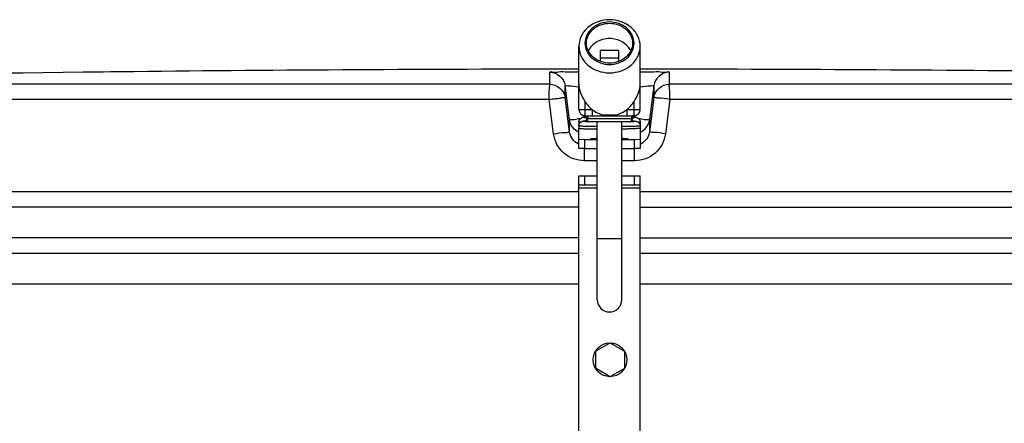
# Model space of a CAD drawing. Header units: millimetres. Extents: x 0 to 297, y 0 to 210.
# Tile 33 of 36: x 230.15 to 236.57, y 182.9 to 185.53. Entities that reach past the tile are written whole.
import ezdxf

# ---------------------------------------------------------------- set-up
doc = ezdxf.new("R2010")
doc.units = ezdxf.units.MM
doc.header["$LTSCALE"] = 16.335
doc.layers.get('0').update_dxf_attribs({"linetype": 'CONTINUOUS'})
doc.layers.add('01_GLOBAL', color=7, linetype='CONTINUOUS')
doc.layers.add('AXES_REF', color=7, linetype='CONTINUOUS')

msp = doc.modelspace()

# ---------------------------------------------------------------- linework, layer by layer
at = {"color": 7, "linetype": 'Continuous'}
for p, q in [((233.9354, 185.3302), (233.9354, 185.2592)), ((234.0554, 185.3302), (233.9354, 185.3302)), ((234.0554, 185.2592), (234.0554, 185.3302)), ((234.0554, 185.2802), (233.9354, 185.2802)), ((230.8902, 185.1922), (230.691, 185.1898)), ((230.857, 185.1918), (230.741, 185.1904)), ((230.8897, 185.1922), (230.857, 185.1918)), ((230.891, 185.1922), (230.8897, 185.1922)), ((233.7954, 184.945), (233.7954, 185.1359)), ((234.1954, 184.945), (234.1954, 185.1359)), ((233.8354, 184.905), (234.1554, 184.905)), ((234.1254, 184.865), (233.8654, 184.865)), ((233.9154, 183.705), (233.9154, 184.865)), ((234.0754, 183.705), (234.0754, 184.865)), ((233.7954, 184.8493), (233.7954, 184.8387)), ((233.7954, 184.6915), (233.7954, 184.8233)), ((234.1954, 184.8493), (234.1954, 184.8387)), ((234.1954, 184.8233), (234.1954, 184.6915)), ((233.7954, 184.7515), (233.8354, 184.7505)), ((233.8354, 184.6905), (233.8354, 184.7505)), ((233.8354, 184.7505), (233.9154, 184.7505)), ((234.0754, 184.7505), (234.1554, 184.7505)), ((234.1554, 184.7505), (234.1954, 184.7515)), ((234.1554, 184.7505), (234.1554, 184.6905)), ((233.8354, 184.6905), (233.7954, 184.6915)), ((233.8354, 184.6905), (233.9154, 184.6905)), ((234.0754, 184.6905), (234.1554, 184.6905)), ((234.1954, 184.6915), (234.1554, 184.6905)), ((233.7954, 182.153), (233.7954, 184.513)), ((233.7954, 184.513), (233.9154, 184.513)), ((233.8354, 184.453), (233.8354, 184.513)), ((234.0754, 184.513), (234.1954, 184.513)), ((234.1554, 184.513), (234.1554, 184.453)), ((234.1954, 182.153), (234.1954, 184.513)), ((233.9154, 184.453), (233.7954, 184.453)), ((234.1954, 184.453), (234.0754, 184.453)), ((233.7954, 184.309), (226.3954, 184.309)), ((234.1954, 184.309), (241.5954, 184.309)), ((233.7954, 184.109), (226.3954, 184.109)), ((234.1954, 184.109), (241.5954, 184.109)), ((226.4954, 184.009), (233.7954, 184.009)), ((234.1954, 184.009), (241.4954, 184.009)), ((233.9976, 183.4218), (233.9058, 183.37)), ((234.0016, 183.4218), (234.0924, 183.3683)), ((233.9038, 183.3665), (233.9029, 183.2611)), ((234.0943, 183.3648), (234.0934, 183.2595)), ((233.9957, 183.2042), (233.9049, 183.2576)), ((233.9997, 183.2041), (234.0914, 183.256))]:
    msp.add_line(p, q, dxfattribs=at)
at = {"color": 9, "linetype": 'Continuous'}
for p, q in [((230.891, 185.1923), (230.891, 185.1922)), ((233.607, 185.1115), (233.607, 185.1898)), ((234.3838, 185.1898), (234.3838, 185.1115)), ((233.607, 185.1115), (226.5029, 185.1115)), ((233.7064, 185.024), (233.7064, 185.1022)), ((233.7345, 184.8775), (233.7064, 185.1022)), ((234.2845, 185.1022), (234.2564, 184.8775)), ((234.2845, 185.1022), (234.2845, 185.024)), ((241.488, 185.1115), (234.3838, 185.1115)), ((233.602, 185.0116), (226.4056, 185.0116)), ((233.6305, 184.7868), (233.602, 185.0116)), ((233.7345, 184.7992), (233.7064, 185.024)), ((233.8354, 184.9974), (233.8354, 184.905)), ((234.1554, 184.905), (234.1554, 184.9974)), ((234.2845, 185.024), (234.2564, 184.7992)), ((234.3889, 185.0116), (234.3604, 184.7868)), ((241.5852, 185.0116), (234.3889, 185.0116)), ((233.7954, 184.945), (233.8829, 184.945)), ((233.8829, 184.945), (233.8829, 184.905)), ((234.1079, 184.945), (234.1079, 184.905)), ((234.1079, 184.945), (234.1954, 184.945)), ((233.7345, 184.7992), (233.7345, 184.8775)), ((233.7355, 184.8713), (233.7345, 184.8775)), ((233.7841, 184.8847), (233.7957, 184.8862)), ((233.7957, 184.8862), (233.8059, 184.8875)), ((233.8331, 184.8962), (233.8319, 184.9059)), ((234.1454, 184.885), (233.8454, 184.885)), ((233.8691, 184.8649), (233.8666, 184.865)), ((233.9154, 184.864), (233.8691, 184.8649)), ((234.0768, 184.864), (234.0755, 184.864)), ((234.1211, 184.8649), (234.0768, 184.864)), ((234.1242, 184.865), (234.1211, 184.8649)), ((234.1306, 184.8652), (234.1271, 184.8651)), ((234.1431, 184.8854), (234.1392, 184.8851)), ((234.1454, 184.8858), (234.1431, 184.8854)), ((234.159, 184.9058), (234.1578, 184.8962)), ((234.185, 184.8875), (234.1951, 184.8862)), ((234.1951, 184.8862), (234.2068, 184.8847)), ((234.2554, 184.8711), (234.2564, 184.8775)), ((234.2564, 184.8775), (234.2564, 184.7992)), ((233.9154, 184.6113), (233.8316, 184.6113)), ((234.1593, 184.6113), (234.0754, 184.6113)), ((233.7954, 184.409), (226.3954, 184.409)), ((233.9154, 184.433), (233.7954, 184.433)), ((234.1954, 184.433), (234.0754, 184.433)), ((241.5954, 184.409), (234.1954, 184.409)), ((233.9154, 184.105), (234.0754, 184.105))]:
    msp.add_line(p, q, dxfattribs=at)
at = {"color": 7, "linetype": 'Continuous'}
msp.add_circle((233.9986, 183.313), 0.11, dxfattribs=at)
for centre, radius, start, end in [((233.9954, -103.641), 288.8497, 90.655481, 91.486375), ((233.9954, -103.641), 288.85, 90.039672, 90.615797), ((233.9954, -103.641), 288.85, 89.384203, 89.960328), ((233.8354, 184.945), 0.04, 180, 270), ((234.1554, 184.945), 0.04, 270, 360), ((233.8254, 184.8858), 0.02, 0, 80.40687), ((233.8654, 184.885), 0.02, 180, 270), ((234.1254, 184.885), 0.02, 270, 360), ((234.1654, 184.8858), 0.02, 99.59313, 180), ((233.9954, 183.705), 0.08, 180, 360), ((233.9995, 183.4184), 0.004, 59.50122, 119.50122), ((233.9078, 183.3665), 0.004, 119.50122, 179.50122), ((234.0903, 183.3649), 0.004, 359.50122, 59.50122), ((233.9069, 183.2611), 0.004, 179.50122, 239.50122), ((234.0894, 183.2595), 0.004, 299.50122, 359.50122), ((233.9977, 183.2076), 0.004, 239.50122, 299.50122)]:
    msp.add_arc(centre, radius, start, end, dxfattribs=at)
at = {"color": 9, "linetype": 'Continuous'}
for centre, radius, start, end in [((233.8543, 184.933), 0.0481, 266.8795, 269.9915), ((233.995, 186.0292), 1.1189, 267.644, 270.02144), ((233.9959, 186.029), 1.1187, 269.97837, 272.35619), ((234.1366, 184.933), 0.0481, 270.00874, 273.11987), ((233.8339, 184.8112), 0.1, 244.21928, 247.55961), ((234.1554, 184.8157), 0.1046, 292.49918, 296.89611)]:
    msp.add_arc(centre, radius, start, end, dxfattribs=at)
at = {"color": 7, "linetype": 'Continuous'}
msp.add_ellipse((233.9954, 185.1359), major_axis=(0, -0.2309), ratio=0.866025, start_param=0.597411, end_param=0.927295, dxfattribs=at)
for points, knots in [([(233.9954, 185.5314), (233.9454, 185.5314), (233.8675, 185.5054), (233.8065, 185.4278), (233.7954, 185.3809), (233.7954, 185.3582)], [0, 0, 0, 0, 0.519469, 0.764859, 1, 1, 1, 1]), ([(233.9954, 185.5168), (233.9554, 185.5168), (233.8931, 185.496), (233.8443, 185.4338), (233.8311, 185.3782), (233.8443, 185.3226), (233.8931, 185.2604), (233.9554, 185.2396), (233.9954, 185.2396)], [0, 0, 0, 0, 0.259735, 0.382429, 0.5, 0.61757, 0.740265, 1, 1, 1, 1]), ([(234.1954, 185.3582), (234.1954, 185.3809), (234.1843, 185.4278), (234.1234, 185.5054), (234.0455, 185.5314), (233.9954, 185.5314)], [0, 0, 0, 0, 0.235141, 0.480531, 1, 1, 1, 1]), ([(233.9954, 185.2396), (234.0355, 185.2396), (234.0978, 185.2604), (234.1466, 185.3226), (234.1598, 185.3782), (234.1466, 185.4338), (234.0978, 185.496), (234.0355, 185.5168), (233.9954, 185.5168)], [0, 0, 0, 0, 0.259735, 0.382429, 0.5, 0.61757, 0.740265, 1, 1, 1, 1]), ([(233.9954, 185.4081), (233.9668, 185.4081), (233.9103, 185.3944), (233.8686, 185.3523), (233.857, 185.3282)], [0, 0, 0, 0, 0.517494, 1, 1, 1, 1]), ([(234.1339, 185.3282), (234.1223, 185.3523), (234.0806, 185.3944), (234.0241, 185.4081), (233.9954, 185.4081)], [0, 0, 0, 0, 0.482506, 1, 1, 1, 1]), ([(233.7954, 185.3582), (233.7954, 185.3355), (233.8065, 185.2886), (233.8675, 185.211), (233.9454, 185.185), (233.9954, 185.185)], [0, 0, 0, 0, 0.235141, 0.480531, 1, 1, 1, 1]), ([(233.9954, 185.185), (234.0455, 185.185), (234.1234, 185.211), (234.1843, 185.2886), (234.1954, 185.3355), (234.1954, 185.3582)], [0, 0, 0, 0, 0.519469, 0.764859, 1, 1, 1, 1]), ([(233.7954, 185.1128), (233.7954, 185.093), (233.8035, 185.0515), (233.8238, 185.0153), (233.8354, 184.9974)], [0, 0, 0, 0, 0.481945, 1, 1, 1, 1]), ([(234.1554, 184.9974), (234.1671, 185.0153), (234.1874, 185.0515), (234.1954, 185.093), (234.1954, 185.1128)], [0, 0, 0, 0, 0.518055, 1, 1, 1, 1]), ([(233.7954, 184.8647), (233.7954, 184.8729), (233.8019, 184.8876), (233.8154, 184.8936), (233.821, 184.8947)], [0, 0, 0, 0, 0.584532, 1, 1, 1, 1]), ([(233.7984, 184.8516), (233.7997, 184.8544), (233.8052, 184.8626), (233.8145, 184.8674), (233.821, 184.8687)], [0, 0, 0, 0, 0.316738, 1, 1, 1, 1]), ([(234.1698, 184.8947), (234.1755, 184.8936), (234.189, 184.8876), (234.1954, 184.8729), (234.1954, 184.8647)], [0, 0, 0, 0, 0.415471, 1, 1, 1, 1]), ([(234.1698, 184.8687), (234.1713, 184.8684), (234.1805, 184.8662), (234.189, 184.859), (234.1925, 184.8516)], [0, 0, 0, 0, 0.151555, 1, 1, 1, 1])]:
    msp.add_open_spline(points, degree=3, knots=knots, dxfattribs=at)
at = {"color": 9, "linetype": 'Continuous'}
for points, knots in [([(233.607, 185.1898), (233.6071, 185.1946), (233.6364, 185.1853), (233.6649, 185.1948), (233.7281, 185.1907), (233.7711, 185.1922), (233.7954, 185.1922)], [0, 0, 0, 0, 0.075518, 0.290462, 0.613659, 1, 1, 1, 1]), ([(234.1955, 185.1922), (234.2197, 185.1922), (234.2629, 185.1907), (234.326, 185.1948), (234.3545, 185.1853), (234.3838, 185.1946), (234.3838, 185.1898)], [0, 0, 0, 0, 0.386631, 0.709882, 0.924578, 1, 1, 1, 1]), ([(233.602, 185.0116), (233.602, 185.0348), (233.6004, 185.0676), (233.606, 185.0971), (233.6045, 185.1103), (233.607, 185.1115)], [0, 0, 0, 0, 0.696171, 0.914588, 1, 1, 1, 1]), ([(233.7064, 185.1022), (233.7064, 185.1044), (233.7199, 185.0986), (233.7418, 185.1025), (233.7725, 185.0954), (233.7931, 185.093)], [0, 0, 0, 0, 0.075287, 0.288356, 1, 1, 1, 1]), ([(234.1978, 185.093), (234.2184, 185.0954), (234.2491, 185.1025), (234.2711, 185.0986), (234.2845, 185.1044), (234.2845, 185.1022)], [0, 0, 0, 0, 0.71291, 0.925306, 1, 1, 1, 1]), ([(234.3889, 185.0116), (234.3889, 185.0348), (234.3905, 185.0676), (234.3848, 185.0971), (234.3864, 185.1103), (234.3838, 185.1115)], [0, 0, 0, 0, 0.696141, 0.91458, 1, 1, 1, 1]), ([(233.602, 185.0116), (233.6151, 185.0137), (233.6388, 185.0168), (233.6738, 185.0182), (233.6895, 185.0261), (233.7065, 185.0212), (233.7064, 185.024)], [0, 0, 0, 0, 0.377925, 0.702743, 0.921906, 1, 1, 1, 1]), ([(234.3889, 185.0116), (234.3644, 185.0146), (234.3303, 185.0229), (234.2992, 185.0194), (234.286, 185.0262), (234.2845, 185.024)], [0, 0, 0, 0, 0.702776, 0.921913, 1, 1, 1, 1]), ([(233.7345, 184.8775), (233.7345, 184.882), (233.7614, 184.876), (233.772, 184.8831), (233.7841, 184.8847)], [0, 0, 0, 0, 0.269026, 1, 1, 1, 1]), ([(233.8075, 184.8629), (233.8045, 184.8631), (233.8003, 184.8634), (233.7969, 184.8641), (233.7954, 184.8644), (233.7954, 184.8647)], [0, 0, 0, 0, 0.73874, 0.92776, 1, 1, 1, 1]), ([(233.8445, 184.8918), (233.8421, 184.8919), (233.8378, 184.8921), (233.8314, 184.8924), (233.8254, 184.893), (233.8222, 184.8931), (233.8187, 184.8942), (233.8205, 184.8946), (233.821, 184.8947)], [0, 0, 0, 0, 0.26282, 0.484284, 0.735975, 0.887845, 0.940132, 1, 1, 1, 1]), ([(233.8638, 184.8651), (233.8565, 184.8653), (233.8465, 184.8656), (233.8343, 184.8663), (233.8279, 184.8666), (233.8233, 184.8673), (233.8209, 184.8672), (233.8191, 184.8685), (233.8205, 184.8686), (233.821, 184.8687)], [0, 0, 0, 0, 0.473144, 0.653947, 0.794676, 0.893876, 0.950578, 0.966802, 1, 1, 1, 1]), ([(233.8354, 184.905), (233.8403, 184.905), (233.8505, 184.9004), (233.8543, 184.89), (233.8543, 184.885)], [0, 0, 0, 0, 0.489293, 1, 1, 1, 1]), ([(233.8517, 184.8851), (233.8501, 184.8851), (233.8489, 184.8844), (233.8454, 184.8863), (233.8454, 184.8858)], [0, 0, 0, 0, 0.746952, 1, 1, 1, 1]), ([(233.949, 184.9113), (233.9497, 184.9103), (233.9519, 184.9073), (233.9556, 184.905), (233.9583, 184.905)], [0, 0, 0, 0, 0.3026, 1, 1, 1, 1]), ([(234.0418, 184.9113), (234.0412, 184.9103), (234.0389, 184.9073), (234.0352, 184.905), (234.0326, 184.905)], [0, 0, 0, 0, 0.302602, 1, 1, 1, 1]), ([(234.1698, 184.8687), (234.1703, 184.8686), (234.1717, 184.8685), (234.1703, 184.8672), (234.1679, 184.8674), (234.1638, 184.8666), (234.1579, 184.8664), (234.1466, 184.8657), (234.1373, 184.8654), (234.1306, 184.8652)], [0, 0, 0, 0, 0.035396, 0.050542, 0.105848, 0.203846, 0.343942, 0.52462, 1, 1, 1, 1]), ([(234.1554, 184.905), (234.1506, 184.905), (234.1403, 184.9004), (234.1366, 184.89), (234.1366, 184.885)], [0, 0, 0, 0, 0.489291, 1, 1, 1, 1]), ([(234.1698, 184.8947), (234.1703, 184.8946), (234.1722, 184.8936), (234.1673, 184.8932), (234.1637, 184.8927), (234.1555, 184.8922), (234.1498, 184.8919), (234.1464, 184.8918)], [0, 0, 0, 0, 0.059367, 0.144917, 0.331748, 0.618272, 1, 1, 1, 1]), ([(234.1954, 184.8647), (234.1954, 184.8644), (234.194, 184.8641), (234.1905, 184.8634), (234.1864, 184.8631), (234.1833, 184.8629)], [0, 0, 0, 0, 0.07216, 0.261399, 1, 1, 1, 1]), ([(234.2068, 184.8847), (234.2189, 184.8831), (234.2295, 184.876), (234.2564, 184.882), (234.2564, 184.8775)], [0, 0, 0, 0, 0.730974, 1, 1, 1, 1]), ([(233.6305, 184.7868), (233.6548, 184.7898), (233.6888, 184.7979), (233.7199, 184.7947), (233.7329, 184.8014), (233.7345, 184.7992)], [0, 0, 0, 0, 0.703014, 0.921992, 1, 1, 1, 1]), ([(233.9154, 184.8339), (233.8991, 184.8341), (233.8758, 184.8345), (233.8468, 184.8352), (233.8292, 184.8357), (233.8155, 184.8365), (233.8046, 184.8368), (233.7997, 184.838), (233.7954, 184.8379), (233.7954, 184.8387)], [0, 0, 0, 0, 0.40789, 0.580212, 0.726455, 0.843598, 0.929159, 0.981472, 1, 1, 1, 1]), ([(234.1954, 184.8387), (234.1954, 184.8379), (234.1912, 184.838), (234.1863, 184.8368), (234.1753, 184.8365), (234.1617, 184.8357), (234.1441, 184.8352), (234.1151, 184.8345), (234.0918, 184.8341), (234.0755, 184.8339)], [0, 0, 0, 0, 0.018531, 0.070818, 0.156393, 0.273505, 0.419757, 0.592078, 1, 1, 1, 1]), ([(234.3604, 184.7868), (234.3361, 184.7898), (234.3021, 184.7979), (234.2709, 184.7947), (234.258, 184.8014), (234.2564, 184.7992)], [0, 0, 0, 0, 0.703014, 0.921992, 1, 1, 1, 1]), ([(233.8316, 184.6113), (233.7841, 184.6113), (233.6857, 184.6467), (233.6364, 184.7395), (233.6305, 184.7868)], [0, 0, 0, 0, 0.499277, 1, 1, 1, 1]), ([(234.3604, 184.7868), (234.3544, 184.7396), (234.3053, 184.6467), (234.2069, 184.6113), (234.1593, 184.6113)], [0, 0, 0, 0, 0.49977, 1, 1, 1, 1]), ([(233.8316, 184.6113), (233.8316, 184.6325), (233.8317, 184.6589), (233.8323, 184.6854), (233.8324, 184.6907)], [0, 0, 0, 0, 0.79974, 1, 1, 1, 1]), ([(234.1593, 184.6113), (234.1593, 184.6325), (234.1591, 184.6589), (234.1586, 184.6854), (234.1584, 184.6907)], [0, 0, 0, 0, 0.799741, 1, 1, 1, 1])]:
    msp.add_open_spline(points, degree=3, knots=knots, dxfattribs=at)
for points in [[(233.607, 185.1898), (233.6512, 185.1899), (233.7009, 185.146), (233.7064, 185.1022)], [(234.3838, 185.1898), (234.3397, 185.1899), (234.2899, 185.146), (234.2845, 185.1022)], [(233.607, 185.1115), (233.6512, 185.1116), (233.7009, 185.0678), (233.7064, 185.024)], [(234.2845, 185.024), (234.2899, 185.0678), (234.3397, 185.1116), (234.3838, 185.1115)], [(233.7904, 184.7212), (233.7616, 184.7351), (233.7384, 184.7674), (233.7345, 184.7992)], [(234.2564, 184.7992), (234.2525, 184.7682), (234.2305, 184.7366), (234.2027, 184.7225)]]:
    msp.add_open_spline(points, degree=3, dxfattribs=at)
at = {"color": 7, "linetype": 'Continuous'}
for points in [[(233.8354, 184.9974), (233.8483, 184.9776), (233.8644, 184.9595), (233.8829, 184.945)], [(233.8829, 184.945), (233.9024, 184.9297), (233.9252, 184.9179), (233.949, 184.9113)], [(234.0418, 184.9113), (234.0657, 184.9179), (234.0885, 184.9297), (234.1079, 184.945)], [(233.7954, 184.7976), (233.7661, 184.8097), (233.7414, 184.8402), (233.7355, 184.8713)], [(234.1955, 184.7976), (234.2247, 184.8097), (234.2494, 184.8401), (234.2554, 184.8711)], [(233.7954, 184.8387), (233.7954, 184.8431), (233.7965, 184.8477), (233.7984, 184.8516)], [(234.1925, 184.8516), (234.1944, 184.8476), (234.1954, 184.8431), (234.1954, 184.8387)]]:
    msp.add_open_spline(points, degree=3, dxfattribs=at)
at = {"layer": '01_GLOBAL', "color": 7, "linetype": 'Continuous'}
for p, q in [((226.4954, 184.009), (233.7954, 184.009)), ((234.1954, 184.009), (241.4954, 184.009))]:
    msp.add_line(p, q, dxfattribs=at)
at = {"layer": '01_GLOBAL', "color": 9, "linetype": 'Continuous'}
for p, q in [((226.2954, 183.809), (233.7954, 183.809)), ((234.1954, 183.809), (241.6954, 183.809))]:
    msp.add_line(p, q, dxfattribs=at)
at = {"layer": 'AXES_REF', "color": 7, "linetype": 'Continuous'}
for p, q in [((233.7954, 185.1359), (233.7954, 185.3582)), ((234.1954, 185.1359), (234.1954, 185.3582)), ((233.7954, 184.8647), (233.7954, 184.8493)), ((233.8408, 184.8986), (233.821, 184.8947)), ((233.8486, 184.8742), (233.821, 184.8687)), ((233.8454, 184.8858), (233.8454, 184.885)), ((234.1422, 184.8742), (234.1698, 184.8687)), ((234.1454, 184.8858), (234.1454, 184.885)), ((234.1501, 184.8986), (234.1698, 184.8947)), ((234.1954, 184.8647), (234.1954, 184.8493)), ((233.7954, 184.8387), (233.7954, 184.8233)), ((233.8732, 184.8192), (233.8753, 184.8191)), ((233.8753, 184.8191), (233.9154, 184.8185)), ((234.1167, 184.8192), (234.1156, 184.8191)), ((234.1954, 184.8387), (234.1954, 184.8233))]:
    msp.add_line(p, q, dxfattribs=at)
msp.add_arc((234.0232, 189.5894), 4.7711, 270.62861, 271.10969, dxfattribs=at)
for points, knots in [([(233.8454, 185.3782), (233.8454, 185.3952), (233.8538, 185.4304), (233.8995, 185.4886), (233.9579, 185.5081), (233.9954, 185.5081)], [0, 0, 0, 0, 0.23514, 0.480528, 1, 1, 1, 1]), ([(233.9954, 185.5081), (234.033, 185.5081), (234.0914, 185.4886), (234.1371, 185.4304), (234.1454, 185.3952), (234.1454, 185.3782)], [0, 0, 0, 0, 0.519472, 0.76486, 1, 1, 1, 1]), ([(233.9954, 185.2483), (233.9579, 185.2483), (233.8995, 185.2678), (233.8538, 185.326), (233.8454, 185.3612), (233.8454, 185.3782)], [0, 0, 0, 0, 0.519472, 0.76486, 1, 1, 1, 1]), ([(234.1454, 185.3782), (234.1454, 185.3612), (234.1371, 185.326), (234.0914, 185.2678), (234.033, 185.2483), (233.9954, 185.2483)], [0, 0, 0, 0, 0.23514, 0.480528, 1, 1, 1, 1]), ([(233.7954, 184.8493), (233.7954, 184.8491), (233.7962, 184.8488), (233.7967, 184.8487), (233.7971, 184.8486)], [0, 0, 0, 0, 0.294057, 1, 1, 1, 1]), ([(233.7954, 184.8233), (233.7954, 184.8228), (233.798, 184.8226), (233.8012, 184.8219), (233.808, 184.8215), (233.8167, 184.8209), (233.8279, 184.8204), (233.847, 184.8198), (233.8623, 184.8194), (233.8732, 184.8192)], [0, 0, 0, 0, 0.018414, 0.068841, 0.151574, 0.265556, 0.40945, 0.58134, 1, 1, 1, 1]), ([(234.1954, 184.8233), (234.1954, 184.8228), (234.1928, 184.8226), (234.1897, 184.8219), (234.1827, 184.8215), (234.174, 184.8209), (234.1626, 184.8204), (234.1433, 184.8197), (234.1277, 184.8194), (234.1167, 184.8192)], [0, 0, 0, 0, 0.018272, 0.068667, 0.151355, 0.265437, 0.409363, 0.581356, 1, 1, 1, 1]), ([(234.1954, 184.8493), (234.1954, 184.8491), (234.1947, 184.8488), (234.1942, 184.8487), (234.1938, 184.8486)], [0, 0, 0, 0, 0.292472, 1, 1, 1, 1]), ([(233.8754, 184.7557), (233.8754, 184.7566), (233.8809, 184.7559), (233.8868, 184.7575), (233.9003, 184.7574), (233.9098, 184.7579), (233.9154, 184.758)], [0, 0, 0, 0, 0.067838, 0.26316, 0.578447, 1, 1, 1, 1]), ([(233.9154, 184.7534), (233.9098, 184.7535), (233.9003, 184.7539), (233.8868, 184.7539), (233.8809, 184.7554), (233.8754, 184.7548), (233.8754, 184.7557)], [0, 0, 0, 0, 0.421553, 0.73684, 0.932162, 1, 1, 1, 1]), ([(234.0755, 184.758), (234.0811, 184.7579), (234.0906, 184.7574), (234.1041, 184.7575), (234.1099, 184.7559), (234.1154, 184.7566), (234.1154, 184.7557)], [0, 0, 0, 0, 0.421553, 0.73684, 0.932162, 1, 1, 1, 1]), ([(234.1154, 184.7557), (234.1154, 184.7548), (234.1099, 184.7554), (234.1041, 184.7539), (234.0906, 184.7539), (234.0811, 184.7535), (234.0755, 184.7534)], [0, 0, 0, 0, 0.067838, 0.26316, 0.578447, 1, 1, 1, 1])]:
    msp.add_open_spline(points, degree=3, knots=knots, dxfattribs=at)

doc.saveas('drawing.dxf')
